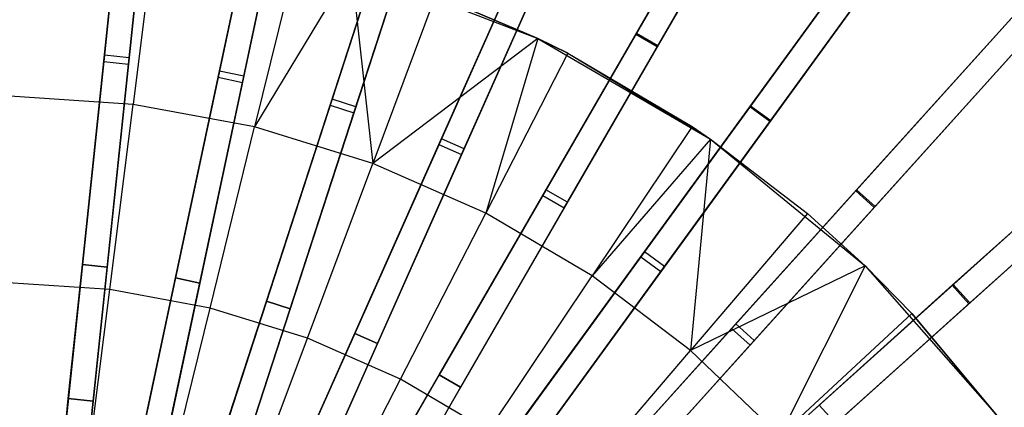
# Model space of a CAD drawing. Extents: x 0.4 to 55.5, y 0.4 to 55.5.
# Tile 95 of 103: x 28 to 34, y 32.5 to 34.8. Entities that reach past the tile are written whole.
import ezdxf

# ---------------------------------------------------------------- set-up
doc = ezdxf.new("R2010")
doc.units = 0
doc.header["$LTSCALE"] = 2.54
doc.layers.get('0').update_dxf_attribs({"color": 13, "linetype": 'CONTINUOUS'})

# ---------------------------------------------------------------- blocks, each defined once
blk = doc.blocks.new('M_STL')
at = {"color": 0}
for p, q in [((28.5438, 34.5473, 31.3602), (28.8999, 37.9351, 30.845)), ((28.5438, 34.5473, 31.3602), (28.8999, 37.9351, 30.845)), ((28.9037, 37.9715, 30.686), (28.5478, 34.5852, 31.2044)), ((28.9037, 37.9715, 30.686), (28.5478, 34.5852, 31.2044)), ((28.697, 34.5695, 31.2044), (29.0529, 37.9558, 30.686)), ((28.697, 34.5695, 31.2044), (29.0529, 37.9558, 30.686)), ((28.693, 34.5317, 31.3602), (29.0491, 37.9195, 30.845)), ((28.693, 34.5317, 31.3602), (29.0491, 37.9195, 30.845)), ((29.9501, 37.8207, 30.6847), (29.242, 34.4891, 31.2037)), ((29.9501, 37.8207, 30.6847), (29.242, 34.4891, 31.2037)), ((29.2341, 34.4517, 31.3595), (29.9425, 37.7849, 30.8438)), ((29.2341, 34.4517, 31.3595), (29.9425, 37.7849, 30.8438)), ((29.3808, 34.4206, 31.3595), (30.0893, 37.7537, 30.8438)), ((29.3808, 34.4206, 31.3595), (30.0893, 37.7537, 30.8438)), ((29.3887, 34.4579, 31.2037), (30.0969, 37.7895, 30.6847)), ((29.3887, 34.4579, 31.2037), (30.0969, 37.7895, 30.6847)), ((29.9109, 34.2838, 31.3588), (30.9642, 37.5257, 30.8427)), ((29.9109, 34.2838, 31.3588), (30.9642, 37.5257, 30.8427)), ((30.9756, 37.5606, 30.6836), (29.9227, 34.3203, 31.203)), ((30.9756, 37.5606, 30.6836), (29.9227, 34.3203, 31.203)), ((30.0654, 34.2739, 31.203), (31.1182, 37.5142, 30.6836)), ((30.0654, 34.2739, 31.203), (31.1182, 37.5142, 30.6836)), ((30.0536, 34.2375, 31.3588), (31.1069, 37.4793, 30.8427)), ((30.0536, 34.2375, 31.3588), (31.1069, 37.4793, 30.8427)), ((30.5667, 34.0452, 31.3583), (31.9535, 37.16, 30.8417)), ((30.5667, 34.0452, 31.3583), (31.9535, 37.16, 30.8417)), ((31.9684, 37.1936, 30.6826), (30.5823, 34.0803, 31.2025)), ((31.9684, 37.1936, 30.6826), (30.5823, 34.0803, 31.2025)), ((30.7037, 33.9842, 31.3583), (32.0905, 37.099, 30.8417)), ((30.7037, 33.9842, 31.3583), (32.0905, 37.099, 30.8417)), ((30.7193, 34.0193, 31.2025), (32.1055, 37.1326, 30.6826)), ((30.7193, 34.0193, 31.2025), (32.1055, 37.1326, 30.6826)), ((31.1939, 33.7383, 31.3579), (32.899, 36.6917, 30.841)), ((31.1939, 33.7383, 31.3579), (32.899, 36.6917, 30.841)), ((32.9174, 36.7236, 30.6818), (31.2131, 33.7716, 31.202)), ((32.9174, 36.7236, 30.6818), (31.2131, 33.7716, 31.202)), ((31.7555, 34.711, 2.3247), (32.891, 36.6779, 2.6915)), ((31.7555, 34.711, 2.3247), (32.891, 36.6779, 2.6915)), ((32.8994, 36.6923, 2.5417), (31.7593, 34.7177, 2.1748)), ((32.8994, 36.6923, 2.5417), (31.7593, 34.7177, 2.1748)), ((31.3238, 33.6633, 31.3579), (33.0289, 36.6167, 30.841)), ((31.3238, 33.6633, 31.3579), (33.0289, 36.6167, 30.841)), ((31.343, 33.6966, 31.202), (33.0473, 36.6486, 30.6818)), ((31.343, 33.6966, 31.202), (33.0473, 36.6486, 30.6818)), ((33.0293, 36.6173, 2.5417), (31.8892, 34.6427, 2.1748)), ((33.0293, 36.6173, 2.5417), (31.8892, 34.6427, 2.1748)), ((33.0209, 36.6029, 2.6915), (31.8854, 34.636, 2.3247)), ((33.0209, 36.6029, 2.6915), (31.8854, 34.636, 2.3247)), ((33.8117, 36.1556, 30.6813), (31.8078, 33.3976, 31.2017)), ((33.8117, 36.1556, 30.6813), (31.8078, 33.3976, 31.2017)), ((31.7852, 33.3664, 31.3576), (33.79, 36.1258, 30.8404)), ((31.7852, 33.3664, 31.3576), (33.79, 36.1258, 30.8404)), ((32.4442, 34.2735, 2.3247), (33.7793, 36.1111, 2.6916)), ((32.4442, 34.2735, 2.3247), (33.7793, 36.1111, 2.6916)), ((33.7891, 36.1246, 2.5418), (32.4487, 34.2797, 2.1748)), ((33.7891, 36.1246, 2.5418), (32.4487, 34.2797, 2.1748)), ((31.9065, 33.2783, 31.3576), (33.9113, 36.0376, 30.8404)), ((31.9065, 33.2783, 31.3576), (33.9113, 36.0376, 30.8404)), ((31.9292, 33.3094, 31.2017), (33.933, 36.0675, 30.6813)), ((31.9292, 33.3094, 31.2017), (33.933, 36.0675, 30.6813)), ((33.9006, 36.0229, 2.6916), (32.5655, 34.1853, 2.3247)), ((33.9006, 36.0229, 2.6916), (32.5655, 34.1853, 2.3247)), ((33.9104, 36.0364, 2.5418), (32.5701, 34.1915, 2.1748)), ((33.9104, 36.0364, 2.5418), (32.5701, 34.1915, 2.1748)), ((28.6638, 35.6884, 2.1745), (28.4148, 33.3201, 2.0501)), ((28.6638, 35.6884, 2.1745), (28.4148, 33.3201, 2.0501)), ((28.4148, 33.3201, 2.2001), (28.663, 35.6808, 2.3245)), ((28.4148, 33.3201, 2.2001), (28.663, 35.6808, 2.3245)), ((28.8129, 35.6727, 2.1745), (28.564, 33.3044, 2.0501)), ((28.8129, 35.6727, 2.1745), (28.564, 33.3044, 2.0501)), ((28.8121, 35.6651, 2.3245), (28.564, 33.3044, 2.2001)), ((28.8121, 35.6651, 2.3245), (28.564, 33.3044, 2.2001)), ((29.4716, 35.5691, 2.1746), (28.9763, 33.2391, 2.0501)), ((29.4716, 35.5691, 2.1746), (28.9763, 33.2391, 2.0501)), ((28.9763, 33.2391, 2.2001), (29.47, 35.5616, 2.3246)), ((28.9763, 33.2391, 2.2001), (29.47, 35.5616, 2.3246)), ((29.6183, 35.5379, 2.1746), (29.123, 33.2079, 2.0501)), ((29.6183, 35.5379, 2.1746), (29.123, 33.2079, 2.0501)), ((29.6167, 35.5304, 2.3246), (29.123, 33.2079, 2.2001)), ((29.6167, 35.5304, 2.3246), (29.123, 33.2079, 2.2001)), ((34.6409, 35.4961, 30.6811), (32.3596, 32.9624, 31.2016)), ((34.6409, 35.4961, 30.6811), (32.3596, 32.9624, 31.2016)), ((32.3338, 32.9338, 31.3575), (34.6162, 35.4687, 30.8402)), ((32.3338, 32.9338, 31.3575), (34.6162, 35.4687, 30.8402)), ((33.0833, 33.7662, 2.3248), (34.6033, 35.4543, 2.6917)), ((33.0833, 33.7662, 2.3248), (34.6033, 35.4543, 2.6917)), ((34.6144, 35.4667, 2.5419), (33.0885, 33.7719, 2.1748)), ((34.6144, 35.4667, 2.5419), (33.0885, 33.7719, 2.1748)), ((32.4453, 32.8334, 31.3575), (34.7277, 35.3683, 30.8402)), ((32.4453, 32.8334, 31.3575), (34.7277, 35.3683, 30.8402)), ((32.4711, 32.8621, 31.2016), (34.7524, 35.3957, 30.6811)), ((32.4711, 32.8621, 31.2016), (34.7524, 35.3957, 30.6811)), ((28.8561, 35.3647, 200.8566), (28.7209, 34.287, 200.306)), ((28.8561, 35.3647, 200.8566), (28.7209, 34.287, 200.306)), ((30.2625, 35.3659, 2.1747), (29.5262, 33.0999, 2.0501)), ((30.2625, 35.3659, 2.1747), (29.5262, 33.0999, 2.0501)), ((29.5262, 33.0999, 2.2001), (30.2601, 35.3586, 2.3246)), ((29.5262, 33.0999, 2.2001), (30.2601, 35.3586, 2.3246)), ((30.4052, 35.3196, 2.1747), (29.6689, 33.0535, 2.0501)), ((30.4052, 35.3196, 2.1747), (29.6689, 33.0535, 2.0501)), ((30.4028, 35.3123, 2.3246), (29.6689, 33.0535, 2.2001)), ((30.4028, 35.3123, 2.3246), (29.6689, 33.0535, 2.2001)), ((34.7147, 35.3539, 2.6917), (33.1948, 33.6658, 2.3248)), ((34.7147, 35.3539, 2.6917), (33.1948, 33.6658, 2.3248)), ((34.7259, 35.3663, 2.5419), (33.1999, 33.6715, 2.1748)), ((34.7259, 35.3663, 2.5419), (33.1999, 33.6715, 2.1748)), ((29.7137, 35.2061, 200.8566), (29.4543, 34.1513, 200.306)), ((29.7137, 35.2061, 200.8566), (29.4543, 34.1513, 200.306)), ((30.0377, 35.1187, 200.8566), (29.4543, 34.1513, 200.306)), ((30.0377, 35.1187, 200.8566), (29.4543, 34.1513, 200.306)), ((30.0377, 35.1187, 200.8566), (30.1671, 33.9315, 200.306)), ((30.0377, 35.1187, 200.8566), (30.1671, 33.9315, 200.306)), ((30.0377, 35.1187, 202.0566), (31.1646, 34.6863, 202.0566)), ((30.0377, 35.1187, 202.0566), (31.1646, 34.6863, 202.0566)), ((31.0279, 35.0811, 2.1747), (30.0586, 32.9039, 2.0501)), ((31.0279, 35.0811, 2.1747), (30.0586, 32.9039, 2.0501)), ((30.0586, 32.9039, 2.2001), (31.0248, 35.0741, 2.3247)), ((30.0586, 32.9039, 2.2001), (31.0248, 35.0741, 2.3247)), ((31.1649, 35.0201, 2.1747), (30.1956, 32.8429, 2.0501)), ((31.1649, 35.0201, 2.1747), (30.1956, 32.8429, 2.0501)), ((31.1618, 35.0131, 2.3247), (30.1956, 32.8429, 2.2001)), ((31.1618, 35.0131, 2.3247), (30.1956, 32.8429, 2.2001)), ((30.5471, 34.949, 200.8566), (30.1671, 33.9315, 200.306)), ((30.5471, 34.949, 200.8566), (30.1671, 33.9315, 200.306)), ((30.5471, 34.949, 200.8566), (31.1646, 34.6863, 200.8566)), ((31.1646, 34.6863, 202.0566), (30.5471, 34.949, 200.8566)), ((30.5471, 34.949, 200.8566), (31.1646, 34.6863, 200.8566)), ((31.1646, 34.6863, 202.0566), (30.5471, 34.949, 200.8566)), ((31.7593, 34.7177, 2.1748), (30.5675, 32.6534, 2.0501)), ((31.7593, 34.7177, 2.1748), (30.5675, 32.6534, 2.0501)), ((31.7593, 34.7177, 2.1748), (31.8892, 34.6427, 2.1748)), ((31.7593, 34.7177, 2.1748), (31.8892, 34.6427, 2.1748)), ((32.8334, 32.4453, 31.3575), (35.3683, 34.7277, 30.8402)), ((32.8334, 32.4453, 31.3575), (35.3683, 34.7277, 30.8402)), ((35.3957, 34.7524, 30.6811), (32.8621, 32.4711, 31.2016)), ((35.3957, 34.7524, 30.6811), (32.8621, 32.4711, 31.2016)), ((33.6658, 33.1948, 2.3248), (35.3539, 34.7147, 2.6917)), ((33.6658, 33.1948, 2.3248), (35.3539, 34.7147, 2.6917)), ((35.3663, 34.7259, 2.5419), (33.6715, 33.1999, 2.1748)), ((35.3663, 34.7259, 2.5419), (33.6715, 33.1999, 2.1748)), ((31.1646, 34.6863, 200.8566), (30.1671, 33.9315, 200.306)), ((31.1646, 34.6863, 200.8566), (30.1671, 33.9315, 200.306)), ((30.5675, 32.6534, 2.2001), (31.7555, 34.711, 2.3247)), ((30.5675, 32.6534, 2.2001), (31.7555, 34.711, 2.3247)), ((31.1646, 34.6863, 200.8566), (30.8494, 33.6303, 200.306)), ((31.1646, 34.6863, 200.8566), (30.8494, 33.6303, 200.306)), ((31.1646, 34.6863, 200.8566), (31.345, 34.5968, 200.8566)), ((31.345, 34.5968, 200.8566), (31.1646, 34.6863, 202.0566)), ((31.1646, 34.6863, 202.0566), (32.2075, 34.0787, 202.0566)), ((31.345, 34.5968, 200.8566), (31.1646, 34.6863, 202.0566)), ((31.1646, 34.6863, 200.8566), (31.345, 34.5968, 200.8566)), ((31.1646, 34.6863, 200.8566), (31.1646, 34.6863, 202.0566)), ((31.1646, 34.6863, 200.8566), (31.1646, 34.6863, 202.0566)), ((31.1646, 34.6863, 202.0566), (32.2075, 34.0787, 202.0566)), ((31.8854, 34.636, 2.3247), (31.7555, 34.711, 2.3247)), ((31.8854, 34.636, 2.3247), (31.7555, 34.711, 2.3247)), ((31.8892, 34.6427, 2.1748), (30.6974, 32.5784, 2.0501)), ((31.8892, 34.6427, 2.1748), (30.6974, 32.5784, 2.0501)), ((31.8854, 34.636, 2.3247), (30.6974, 32.5784, 2.2001)), ((31.8854, 34.636, 2.3247), (30.6974, 32.5784, 2.2001)), ((31.345, 34.5968, 200.8566), (30.8494, 33.6303, 200.306)), ((31.345, 34.5968, 200.8566), (30.8494, 33.6303, 200.306)), ((31.345, 34.5968, 200.8566), (32.0967, 34.1544, 200.8566)), ((31.345, 34.5968, 200.8566), (32.0967, 34.1544, 200.8566)), ((31.345, 34.5968, 200.8566), (32.2075, 34.0787, 202.0566)), ((31.345, 34.5968, 200.8566), (32.2075, 34.0787, 202.0566)), ((32.9338, 32.3338, 31.3575), (35.4687, 34.6162, 30.8402)), ((32.9338, 32.3338, 31.3575), (35.4687, 34.6162, 30.8402)), ((32.9624, 32.3596, 31.2016), (35.4961, 34.6409, 30.6811)), ((32.9624, 32.3596, 31.2016), (35.4961, 34.6409, 30.6811)), ((35.4543, 34.6033, 2.6917), (33.7662, 33.0833, 2.3248)), ((35.4543, 34.6033, 2.6917), (33.7662, 33.0833, 2.3248)), ((35.4667, 34.6144, 2.5419), (33.7719, 33.0885, 2.1748)), ((35.4667, 34.6144, 2.5419), (33.7719, 33.0885, 2.1748)), ((28.2221, 31.4863, 31.6372), (28.5438, 34.5473, 31.3602)), ((28.2221, 31.4863, 31.6372), (28.5438, 34.5473, 31.3602)), ((28.5478, 34.5852, 31.2044), (28.2258, 31.5213, 31.4851)), ((28.5478, 34.5852, 31.2044), (28.2258, 31.5213, 31.4851)), ((28.375, 31.5057, 31.4851), (28.697, 34.5695, 31.2044)), ((28.375, 31.5057, 31.4851), (28.697, 34.5695, 31.2044)), ((28.5438, 34.5473, 31.3602), (28.693, 34.5317, 31.3602)), ((28.5438, 34.5473, 31.3602), (28.693, 34.5317, 31.3602)), ((28.697, 34.5695, 31.2044), (28.5478, 34.5852, 31.2044)), ((28.697, 34.5695, 31.2044), (28.5478, 34.5852, 31.2044)), ((28.3713, 31.4706, 31.6372), (28.693, 34.5317, 31.3602)), ((28.3713, 31.4706, 31.6372), (28.693, 34.5317, 31.3602)), ((29.242, 34.4891, 31.2037), (28.6011, 31.4739, 31.4849)), ((29.242, 34.4891, 31.2037), (28.6011, 31.4739, 31.4849)), ((29.3887, 34.4579, 31.2037), (29.242, 34.4891, 31.2037)), ((29.3887, 34.4579, 31.2037), (29.242, 34.4891, 31.2037)), ((28.5937, 31.4393, 31.637), (29.2341, 34.4517, 31.3595)), ((28.5937, 31.4393, 31.637), (29.2341, 34.4517, 31.3595)), ((28.7405, 31.4081, 31.637), (29.3808, 34.4206, 31.3595)), ((28.7405, 31.4081, 31.637), (29.3808, 34.4206, 31.3595)), ((28.7478, 31.4427, 31.4849), (29.3887, 34.4579, 31.2037)), ((28.7478, 31.4427, 31.4849), (29.3887, 34.4579, 31.2037)), ((29.2341, 34.4517, 31.3595), (29.3808, 34.4206, 31.3595)), ((29.2341, 34.4517, 31.3595), (29.3808, 34.4206, 31.3595)), ((28.7209, 34.287, 200.306), (27.9767, 34.3366, 200.306)), ((28.7209, 34.287, 200.306), (27.9767, 34.3366, 200.306)), ((29.9227, 34.3203, 31.203), (28.9697, 31.387, 31.4847)), ((29.9227, 34.3203, 31.203), (28.9697, 31.387, 31.4847)), ((30.0654, 34.2739, 31.203), (29.9227, 34.3203, 31.203)), ((30.0654, 34.2739, 31.203), (29.9227, 34.3203, 31.203)), ((28.5808, 33.1695, 199.8429), (28.7209, 34.287, 200.306)), ((28.5808, 33.1695, 199.8429), (28.7209, 34.287, 200.306)), ((29.4543, 34.1513, 200.306), (28.7209, 34.287, 200.306)), ((29.4543, 34.1513, 200.306), (28.7209, 34.287, 200.306)), ((28.9587, 31.3533, 31.6368), (29.9109, 34.2838, 31.3588)), ((28.9587, 31.3533, 31.6368), (29.9109, 34.2838, 31.3588)), ((29.1123, 31.3407, 31.4847), (30.0654, 34.2739, 31.203)), ((29.1123, 31.3407, 31.4847), (30.0654, 34.2739, 31.203)), ((29.9109, 34.2838, 31.3588), (30.0536, 34.2375, 31.3588)), ((29.9109, 34.2838, 31.3588), (30.0536, 34.2375, 31.3588)), ((32.4487, 34.2797, 2.1748), (31.0475, 32.3511, 2.0501)), ((32.4487, 34.2797, 2.1748), (31.0475, 32.3511, 2.0501)), ((31.0475, 32.3511, 2.2001), (32.4442, 34.2735, 2.3247)), ((31.0475, 32.3511, 2.2001), (32.4442, 34.2735, 2.3247)), ((32.5655, 34.1853, 2.3247), (32.4442, 34.2735, 2.3247)), ((32.5655, 34.1853, 2.3247), (32.4442, 34.2735, 2.3247)), ((32.4487, 34.2797, 2.1748), (32.5701, 34.1915, 2.1748)), ((32.4487, 34.2797, 2.1748), (32.5701, 34.1915, 2.1748)), ((29.1014, 31.307, 31.6368), (30.0536, 34.2375, 31.3588)), ((29.1014, 31.307, 31.6368), (30.0536, 34.2375, 31.3588)), ((32.5701, 34.1915, 2.1748), (31.1688, 32.2629, 2.0501)), ((32.5701, 34.1915, 2.1748), (31.1688, 32.2629, 2.0501)), ((32.5655, 34.1853, 2.3247), (31.1688, 32.2629, 2.2001)), ((32.5655, 34.1853, 2.3247), (31.1688, 32.2629, 2.2001)), ((29.1854, 33.0576, 199.8429), (29.4543, 34.1513, 200.306)), ((29.1854, 33.0576, 199.8429), (29.4543, 34.1513, 200.306)), ((30.1671, 33.9315, 200.306), (29.4543, 34.1513, 200.306)), ((30.1671, 33.9315, 200.306), (29.4543, 34.1513, 200.306)), ((32.0967, 34.1544, 200.8566), (31.4922, 33.252, 200.306)), ((32.0967, 34.1544, 200.8566), (31.4922, 33.252, 200.306)), ((32.0967, 34.1544, 200.8566), (32.2075, 34.0787, 200.8566)), ((32.0967, 34.1544, 200.8566), (32.2075, 34.0787, 200.8566)), ((32.0967, 34.1544, 200.8566), (32.2075, 34.0787, 202.0566)), ((32.0967, 34.1544, 200.8566), (32.2075, 34.0787, 202.0566)), ((30.5823, 34.0803, 31.2025), (29.3273, 31.2614, 31.4845)), ((30.5823, 34.0803, 31.2025), (29.3273, 31.2614, 31.4845)), ((30.7193, 34.0193, 31.2025), (30.5823, 34.0803, 31.2025)), ((30.7193, 34.0193, 31.2025), (30.5823, 34.0803, 31.2025)), ((32.2075, 34.0787, 200.8566), (31.4922, 33.252, 200.306)), ((32.2075, 34.0787, 200.8566), (31.4922, 33.252, 200.306)), ((32.2075, 34.0787, 200.8566), (32.0867, 32.8016, 200.306)), ((32.2075, 34.0787, 200.8566), (32.0867, 32.8016, 200.306)), ((32.2075, 34.0787, 200.8566), (32.7919, 33.6278, 200.8566)), ((32.2075, 34.0787, 202.0566), (32.2075, 34.0787, 200.8566)), ((32.2075, 34.0787, 202.0566), (32.2075, 34.0787, 200.8566)), ((32.2075, 34.0787, 202.0566), (32.7919, 33.6278, 200.8566)), ((32.2075, 34.0787, 200.8566), (32.7919, 33.6278, 200.8566)), ((32.2075, 34.0787, 202.0566), (32.7919, 33.6278, 200.8566)), ((32.2075, 34.0787, 202.0566), (33.1395, 33.3117, 202.0566)), ((32.2075, 34.0787, 202.0566), (33.1395, 33.3117, 202.0566)), ((29.3128, 31.229, 31.6366), (30.5667, 34.0452, 31.3583)), ((29.3128, 31.229, 31.6366), (30.5667, 34.0452, 31.3583)), ((29.4643, 31.2004, 31.4845), (30.7193, 34.0193, 31.2025)), ((29.4643, 31.2004, 31.4845), (30.7193, 34.0193, 31.2025)), ((30.5667, 34.0452, 31.3583), (30.7037, 33.9842, 31.3583)), ((30.5667, 34.0452, 31.3583), (30.7037, 33.9842, 31.3583)), ((29.4499, 31.168, 31.6366), (30.7037, 33.9842, 31.3583)), ((29.4499, 31.168, 31.6366), (30.7037, 33.9842, 31.3583)), ((29.773, 32.8764, 199.8429), (30.1671, 33.9315, 200.306)), ((29.773, 32.8764, 199.8429), (30.1671, 33.9315, 200.306)), ((30.8494, 33.6303, 200.306), (30.1671, 33.9315, 200.306)), ((30.8494, 33.6303, 200.306), (30.1671, 33.9315, 200.306)), ((31.2131, 33.7716, 31.202), (29.6697, 31.0984, 31.4844)), ((31.2131, 33.7716, 31.202), (29.6697, 31.0984, 31.4844)), ((31.343, 33.6966, 31.202), (31.2131, 33.7716, 31.202)), ((31.343, 33.6966, 31.202), (31.2131, 33.7716, 31.202)), ((33.0885, 33.7719, 2.1748), (31.4932, 32.0002, 2.0501)), ((33.0885, 33.7719, 2.1748), (31.4932, 32.0002, 2.0501)), ((31.4932, 32.0002, 2.2001), (33.0833, 33.7662, 2.3248)), ((31.4932, 32.0002, 2.2001), (33.0833, 33.7662, 2.3248)), ((33.1948, 33.6658, 2.3248), (33.0833, 33.7662, 2.3248)), ((33.1948, 33.6658, 2.3248), (33.0833, 33.7662, 2.3248)), ((33.0885, 33.7719, 2.1748), (33.1999, 33.6715, 2.1748)), ((33.0885, 33.7719, 2.1748), (33.1999, 33.6715, 2.1748)), ((29.652, 31.0676, 31.6365), (31.1939, 33.7383, 31.3579)), ((29.652, 31.0676, 31.6365), (31.1939, 33.7383, 31.3579)), ((31.1939, 33.7383, 31.3579), (31.3238, 33.6633, 31.3579)), ((31.1939, 33.7383, 31.3579), (31.3238, 33.6633, 31.3579)), ((29.7819, 30.9926, 31.6365), (31.3238, 33.6633, 31.3579)), ((29.7819, 30.9926, 31.6365), (31.3238, 33.6633, 31.3579)), ((29.7996, 31.0234, 31.4844), (31.343, 33.6966, 31.202)), ((29.7996, 31.0234, 31.4844), (31.343, 33.6966, 31.202)), ((33.1999, 33.6715, 2.1748), (31.6047, 31.8998, 2.0501)), ((33.1999, 33.6715, 2.1748), (31.6047, 31.8998, 2.0501)), ((33.1948, 33.6658, 2.3248), (31.6047, 31.8998, 2.2001)), ((33.1948, 33.6658, 2.3248), (31.6047, 31.8998, 2.2001)), ((30.3355, 32.6281, 199.8429), (30.8494, 33.6303, 200.306)), ((30.3355, 32.6281, 199.8429), (30.8494, 33.6303, 200.306)), ((31.4922, 33.252, 200.306), (30.8494, 33.6303, 200.306)), ((31.4922, 33.252, 200.306), (30.8494, 33.6303, 200.306)), ((32.7919, 33.6278, 200.8566), (32.0867, 32.8016, 200.306)), ((32.7919, 33.6278, 200.8566), (32.0867, 32.8016, 200.306)), ((32.7919, 33.6278, 200.8566), (33.1395, 33.3117, 200.8566)), ((33.1395, 33.3117, 202.0566), (32.7919, 33.6278, 200.8566)), ((33.1395, 33.3117, 202.0566), (32.7919, 33.6278, 200.8566)), ((32.7919, 33.6278, 200.8566), (33.1395, 33.3117, 200.8566)), ((29.9721, 30.871, 31.6364), (31.7852, 33.3664, 31.3576)), ((29.9721, 30.871, 31.6364), (31.7852, 33.3664, 31.3576)), ((31.8078, 33.3976, 31.2017), (29.9931, 30.8998, 31.4843)), ((31.8078, 33.3976, 31.2017), (29.9931, 30.8998, 31.4843)), ((31.7852, 33.3664, 31.3576), (31.9065, 33.2783, 31.3576)), ((31.7852, 33.3664, 31.3576), (31.9065, 33.2783, 31.3576)), ((31.9292, 33.3094, 31.2017), (31.8078, 33.3976, 31.2017)), ((31.9292, 33.3094, 31.2017), (31.8078, 33.3976, 31.2017)), ((28.4148, 33.3201, 2.0501), (28.3297, 32.51, 2.0501)), ((28.3297, 32.51, 2.2001), (28.4148, 33.3201, 2.2001)), ((28.4148, 33.3201, 2.0501), (28.3297, 32.51, 2.0501)), ((28.3297, 32.51, 2.2001), (28.4148, 33.3201, 2.2001)), ((28.4148, 33.3201, 2.0501), (28.564, 33.3044, 2.0501)), ((28.564, 33.3044, 2.2001), (28.4148, 33.3201, 2.2001)), ((28.4148, 33.3201, 2.0501), (28.564, 33.3044, 2.0501)), ((28.564, 33.3044, 2.2001), (28.4148, 33.3201, 2.2001)), ((28.564, 33.3044, 2.2001), (28.4789, 32.4943, 2.2001)), ((28.564, 33.3044, 2.0501), (28.4789, 32.4943, 2.0501)), ((28.564, 33.3044, 2.0501), (28.4789, 32.4943, 2.0501)), ((28.564, 33.3044, 2.2001), (28.4789, 32.4943, 2.2001)), ((30.1144, 30.8116, 31.4843), (31.9292, 33.3094, 31.2017)), ((30.1144, 30.8116, 31.4843), (31.9292, 33.3094, 31.2017)), ((33.1395, 33.3117, 200.8566), (32.0867, 32.8016, 200.306)), ((33.1395, 33.3117, 200.8566), (32.0867, 32.8016, 200.306)), ((33.1395, 33.3117, 200.8566), (32.625, 32.2852, 200.306)), ((33.1395, 33.3117, 200.8566), (32.625, 32.2852, 200.306)), ((33.1395, 33.3117, 200.8566), (33.4212, 33.0239, 200.8566)), ((33.1395, 33.3117, 202.0566), (33.1395, 33.3117, 200.8566)), ((33.1395, 33.3117, 202.0566), (33.1395, 33.3117, 200.8566)), ((33.1395, 33.3117, 202.0566), (33.4212, 33.0239, 200.8566)), ((33.1395, 33.3117, 200.8566), (33.4212, 33.0239, 200.8566)), ((33.1395, 33.3117, 202.0566), (33.4212, 33.0239, 200.8566)), ((33.1395, 33.3117, 202.0566), (33.9363, 32.4052, 202.0566)), ((33.1395, 33.3117, 202.0566), (33.9363, 32.4052, 202.0566)), ((28.9763, 33.2391, 2.0501), (28.8069, 32.4423, 2.0501)), ((28.8069, 32.4423, 2.2001), (28.9763, 33.2391, 2.2001)), ((28.9763, 33.2391, 2.0501), (28.8069, 32.4423, 2.0501)), ((28.8069, 32.4423, 2.2001), (28.9763, 33.2391, 2.2001)), ((28.9763, 33.2391, 2.0501), (29.123, 33.2079, 2.0501)), ((29.123, 33.2079, 2.2001), (28.9763, 33.2391, 2.2001)), ((28.9763, 33.2391, 2.0501), (29.123, 33.2079, 2.0501)), ((29.123, 33.2079, 2.2001), (28.9763, 33.2391, 2.2001)), ((30.0935, 30.7828, 31.6364), (31.9065, 33.2783, 31.3576)), ((30.0935, 30.7828, 31.6364), (31.9065, 33.2783, 31.3576)), ((30.8655, 32.3162, 199.8429), (31.4922, 33.252, 200.306)), ((30.8655, 32.3162, 199.8429), (31.4922, 33.252, 200.306)), ((32.0867, 32.8016, 200.306), (31.4922, 33.252, 200.306)), ((32.0867, 32.8016, 200.306), (31.4922, 33.252, 200.306)), ((28.5808, 33.1695, 199.8429), (27.9673, 33.2104, 199.8429)), ((28.5808, 33.1695, 199.8429), (27.9673, 33.2104, 199.8429)), ((28.4366, 32.0191, 199.4703), (28.5808, 33.1695, 199.8429)), ((28.4366, 32.0191, 199.4703), (28.5808, 33.1695, 199.8429)), ((29.1854, 33.0576, 199.8429), (28.5808, 33.1695, 199.8429)), ((29.1854, 33.0576, 199.8429), (28.5808, 33.1695, 199.8429)), ((29.123, 33.2079, 2.2001), (28.9537, 32.4112, 2.2001)), ((29.123, 33.2079, 2.0501), (28.9537, 32.4112, 2.0501)), ((29.123, 33.2079, 2.0501), (28.9537, 32.4112, 2.0501)), ((29.123, 33.2079, 2.2001), (28.9537, 32.4112, 2.2001)), ((33.6715, 33.1999, 2.1748), (31.8998, 31.6047, 2.0501)), ((33.6715, 33.1999, 2.1748), (31.8998, 31.6047, 2.0501)), ((31.8998, 31.6047, 2.2001), (33.6658, 33.1948, 2.3248)), ((31.8998, 31.6047, 2.2001), (33.6658, 33.1948, 2.3248)), ((33.7662, 33.0833, 2.3248), (33.6658, 33.1948, 2.3248)), ((33.7662, 33.0833, 2.3248), (33.6658, 33.1948, 2.3248)), ((33.6715, 33.1999, 2.1748), (33.7719, 33.0885, 2.1748)), ((33.6715, 33.1999, 2.1748), (33.7719, 33.0885, 2.1748)), ((28.9086, 31.9318, 199.4703), (29.1854, 33.0576, 199.8429)), ((28.9086, 31.9318, 199.4703), (29.1854, 33.0576, 199.8429)), ((29.773, 32.8764, 199.8429), (29.1854, 33.0576, 199.8429)), ((29.773, 32.8764, 199.8429), (29.1854, 33.0576, 199.8429)), ((29.5262, 33.0999, 2.0501), (29.2745, 32.3252, 2.0501)), ((29.2745, 32.3252, 2.2001), (29.5262, 33.0999, 2.2001)), ((29.5262, 33.0999, 2.0501), (29.2745, 32.3252, 2.0501)), ((29.2745, 32.3252, 2.2001), (29.5262, 33.0999, 2.2001)), ((29.6689, 33.0535, 2.2001), (29.4172, 32.2788, 2.2001)), ((29.6689, 33.0535, 2.0501), (29.4172, 32.2788, 2.0501)), ((29.6689, 33.0535, 2.0501), (29.4172, 32.2788, 2.0501)), ((29.6689, 33.0535, 2.2001), (29.4172, 32.2788, 2.2001)), ((29.5262, 33.0999, 2.0501), (29.6689, 33.0535, 2.0501)), ((29.6689, 33.0535, 2.2001), (29.5262, 33.0999, 2.2001)), ((29.5262, 33.0999, 2.0501), (29.6689, 33.0535, 2.0501)), ((29.6689, 33.0535, 2.2001), (29.5262, 33.0999, 2.2001)), ((33.7719, 33.0885, 2.1748), (32.0002, 31.4932, 2.0501)), ((33.7719, 33.0885, 2.1748), (32.0002, 31.4932, 2.0501)), ((33.7662, 33.0833, 2.3248), (32.0002, 31.4932, 2.2001)), ((33.7662, 33.0833, 2.3248), (32.0002, 31.4932, 2.2001)), ((33.4212, 33.0239, 200.8566), (32.625, 32.2852, 200.306)), ((33.4212, 33.0239, 200.8566), (32.625, 32.2852, 200.306)), ((33.4212, 33.0239, 200.8566), (33.9363, 32.4052, 200.8566)), ((33.9363, 32.4052, 202.0566), (33.4212, 33.0239, 200.8566)), ((33.9363, 32.4052, 202.0566), (33.4212, 33.0239, 200.8566)), ((33.4212, 33.0239, 200.8566), (33.9363, 32.4052, 200.8566)), ((30.2696, 30.6413, 31.6364), (32.3338, 32.9338, 31.3575)), ((30.2696, 30.6413, 31.6364), (32.3338, 32.9338, 31.3575)), ((32.3596, 32.9624, 31.2016), (30.2934, 30.6677, 31.4843)), ((32.3596, 32.9624, 31.2016), (30.2934, 30.6677, 31.4843)), ((32.3338, 32.9338, 31.3575), (32.4453, 32.8334, 31.3575)), ((32.3338, 32.9338, 31.3575), (32.4453, 32.8334, 31.3575)), ((32.4711, 32.8621, 31.2016), (32.3596, 32.9624, 31.2016)), ((32.4711, 32.8621, 31.2016), (32.3596, 32.9624, 31.2016)), ((29.3674, 31.7903, 199.4703), (29.773, 32.8764, 199.8429)), ((29.3674, 31.7903, 199.4703), (29.773, 32.8764, 199.8429)), ((30.0586, 32.9039, 2.0501), (29.7272, 32.1598, 2.0501)), ((29.7272, 32.1598, 2.2001), (30.0586, 32.9039, 2.2001)), ((30.0586, 32.9039, 2.0501), (29.7272, 32.1598, 2.0501)), ((29.7272, 32.1598, 2.2001), (30.0586, 32.9039, 2.2001)), ((30.3355, 32.6281, 199.8429), (29.773, 32.8764, 199.8429)), ((30.3355, 32.6281, 199.8429), (29.773, 32.8764, 199.8429)), ((30.0586, 32.9039, 2.0501), (30.1956, 32.8429, 2.0501)), ((30.1956, 32.8429, 2.2001), (30.0586, 32.9039, 2.2001)), ((30.0586, 32.9039, 2.0501), (30.1956, 32.8429, 2.0501)), ((30.1956, 32.8429, 2.2001), (30.0586, 32.9039, 2.2001)), ((30.1956, 32.8429, 2.2001), (29.8643, 32.0988, 2.2001)), ((30.1956, 32.8429, 2.0501), (29.8643, 32.0988, 2.0501)), ((30.1956, 32.8429, 2.0501), (29.8643, 32.0988, 2.0501)), ((30.1956, 32.8429, 2.2001), (29.8643, 32.0988, 2.2001)), ((30.3811, 30.5409, 31.6364), (32.4453, 32.8334, 31.3575)), ((30.3811, 30.5409, 31.6364), (32.4453, 32.8334, 31.3575)), ((30.4049, 30.5674, 31.4843), (32.4711, 32.8621, 31.2016)), ((30.4049, 30.5674, 31.4843), (32.4711, 32.8621, 31.2016)), ((31.3556, 31.9449, 199.8429), (32.0867, 32.8016, 200.306)), ((31.3556, 31.9449, 199.8429), (32.0867, 32.8016, 200.306)), ((32.625, 32.2852, 200.306), (32.0867, 32.8016, 200.306)), ((32.625, 32.2852, 200.306), (32.0867, 32.8016, 200.306)), ((30.5675, 32.6534, 2.0501), (30.1602, 31.948, 2.0501)), ((30.1602, 31.948, 2.2001), (30.5675, 32.6534, 2.2001)), ((30.5675, 32.6534, 2.0501), (30.1602, 31.948, 2.0501)), ((30.1602, 31.948, 2.2001), (30.5675, 32.6534, 2.2001)), ((30.5675, 32.6534, 2.0501), (30.6974, 32.5784, 2.0501)), ((30.6974, 32.5784, 2.2001), (30.5675, 32.6534, 2.2001)), ((30.5675, 32.6534, 2.0501), (30.6974, 32.5784, 2.0501)), ((30.6974, 32.5784, 2.2001), (30.5675, 32.6534, 2.2001)), ((29.8066, 31.5965, 199.4703), (30.3355, 32.6281, 199.8429)), ((29.8066, 31.5965, 199.4703), (30.3355, 32.6281, 199.8429)), ((30.6974, 32.5784, 2.2001), (30.2901, 31.873, 2.2001)), ((30.6974, 32.5784, 2.0501), (30.2901, 31.873, 2.0501)), ((30.6974, 32.5784, 2.0501), (30.2901, 31.873, 2.0501)), ((30.6974, 32.5784, 2.2001), (30.2901, 31.873, 2.2001)), ((30.8655, 32.3162, 199.8429), (30.3355, 32.6281, 199.8429)), ((30.8655, 32.3162, 199.8429), (30.3355, 32.6281, 199.8429)), ((28.3297, 32.51, 2.0501), (28.311, 32.3319, 2.0955)), ((28.3297, 32.51, 2.0501), (28.311, 32.3319, 2.0955)), ((28.3185, 32.4032, 2.2274), (28.3297, 32.51, 2.2001)), ((28.3185, 32.4032, 2.2274), (28.3297, 32.51, 2.2001)), ((28.3297, 32.51, 2.0501), (28.4789, 32.4943, 2.0501)), ((28.4789, 32.4943, 2.2001), (28.3297, 32.51, 2.2001)), ((28.3297, 32.51, 2.0501), (28.4789, 32.4943, 2.0501)), ((28.4789, 32.4943, 2.2001), (28.3297, 32.51, 2.2001)), ((28.4789, 32.4943, 2.0501), (28.4602, 32.3163, 2.0955)), ((28.4789, 32.4943, 2.0501), (28.4602, 32.3163, 2.0955)), ((28.4789, 32.4943, 2.2001), (28.4677, 32.3875, 2.2274)), ((28.4789, 32.4943, 2.2001), (28.4677, 32.3875, 2.2274)), ((32.8621, 32.4711, 31.2016), (30.5674, 30.4049, 31.4843)), ((32.8621, 32.4711, 31.2016), (30.5674, 30.4049, 31.4843)), ((32.9624, 32.3596, 31.2016), (32.8621, 32.4711, 31.2016)), ((32.9624, 32.3596, 31.2016), (32.8621, 32.4711, 31.2016))]:
    blk.add_line(p, q, dxfattribs=at)

msp = doc.modelspace()

# ---------------------------------------------------------------- block references
at = {"color": 0}
msp.add_blockref('M_STL', (0, 0), dxfattribs=at)

doc.saveas('drawing.dxf')
